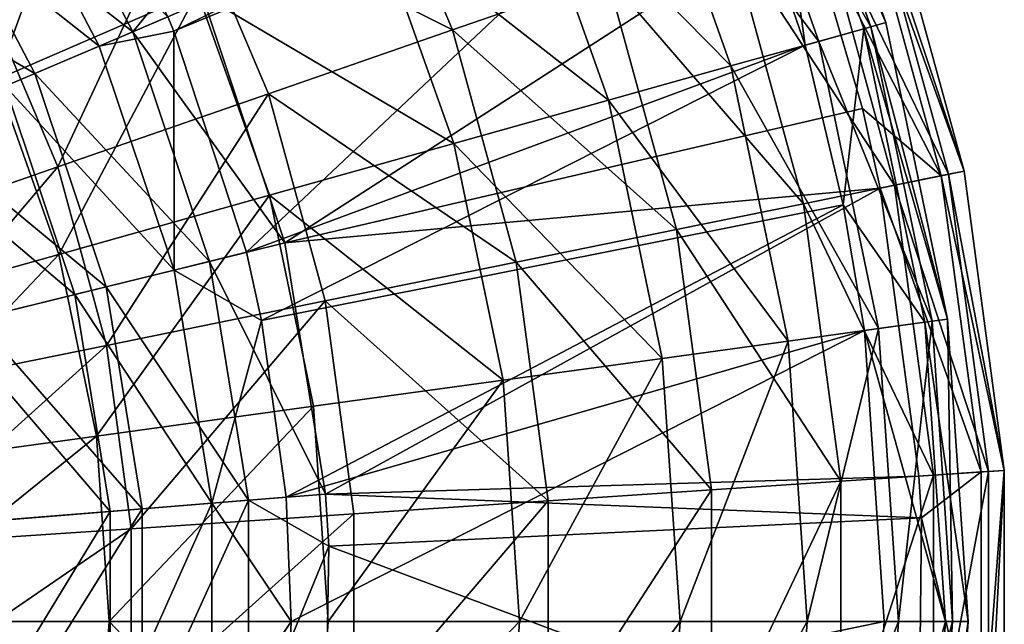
# Model space of a CAD drawing. Extents: x 1 to 221, y -110 to 110.
# Tile 83 of 85: x 173 to 221, y 0 to 29. Entities that reach past the tile are written whole.
import ezdxf

# ---------------------------------------------------------------- set-up
doc = ezdxf.new("R2010")
doc.units = 0
doc.header["$LTSCALE"] = 25.4
doc.layers.get('0').update_dxf_attribs({"color": 13, "linetype": 'CONTINUOUS'})

# ---------------------------------------------------------------- blocks, each defined once
blk = doc.blocks.new('CAMELEON-PEAR-S-8534_STL_1')
at = {"color": 254}
mesh = blk.add_polyface(dxfattribs=at)
corners = [(189.419, 39.576, 43.668), (201.518, 31.396, 55.787), (193.995, 28.784, 43.668), (196.527, 43.168, 55.787)]
mesh.append_faces([[corners[k] for k in face] for face in [(0, 1, 2), (1, 0, 3)]], dxfattribs={"vtx0": -1, "color": 254})
mesh = blk.add_polyface(dxfattribs=at)
corners = [(214.354, 28.93, 97.118), (207.044, 41.674, 83.124), (211.825, 28.221, 83.124), (209.453, 42.72, 97.118)]
mesh.append_faces([[corners[k] for k in face] for face in [(0, 1, 2), (1, 0, 3)]], dxfattribs={"vtx0": -1, "color": 254})
mesh = blk.add_polyface(dxfattribs=at)
corners = [(209.13, 42.58, 125.53), (215.088, 29.136, 111.336), (214.015, 28.835, 125.53), (210.152, 43.024, 111.336)]
mesh.append_faces([[corners[k] for k in face] for face in [(0, 1, 2), (1, 0, 3)]], dxfattribs={"vtx0": -1, "color": 254})
mesh = blk.add_polyface(dxfattribs=at)
corners = [(215.088, 29.136, 111.336), (209.453, 42.72, 97.118), (214.354, 28.93, 97.118), (210.152, 43.024, 111.336)]
mesh.append_faces([[corners[k] for k in face] for face in [(0, 1, 2), (1, 0, 3)]], dxfattribs={"vtx0": -1, "color": 254})
mesh = blk.add_polyface(dxfattribs=at)
corners = [(209.13, 42.58, 125.53), (211.154, 28.033, 139.455), (207.098, 39.763, 139.455)]
mesh.append_faces([[corners[k] for k in face] for face in [(0, 1, 2)]], dxfattribs={"color": 254})
mesh = blk.add_polyface(dxfattribs=at)
corners = [(209.13, 42.58, 125.53), (214.015, 28.835, 125.53), (211.154, 28.033, 139.455)]
mesh.append_faces([[corners[k] for k in face] for face in [(0, 1, 2)]], dxfattribs={"color": 254})
mesh = blk.add_polyface(dxfattribs=at)
corners = [(206.405, 41.396, 139.455), (180.432, 28.718, 241.273), (180.139, 29.414, 241.273)]
mesh.append_faces([[corners[k] for k in face] for face in [(0, 1, 2)]], dxfattribs={"color": 254})
mesh = blk.add_polyface(dxfattribs=at)
corners = [(206.405, 41.396, 139.455), (207.098, 39.763, 139.455), (180.432, 28.718, 241.273)]
mesh.append_faces([[corners[k] for k in face] for face in [(0, 1, 2)]], dxfattribs={"color": 254})
mesh = blk.add_polyface(dxfattribs=at)
corners = [(211.825, 28.221, 83.124), (202.967, 39.903, 69.597), (207.545, 27.022, 69.597), (207.044, 41.674, 83.124)]
mesh.append_faces([[corners[k] for k in face] for face in [(0, 1, 2), (1, 0, 3)]], dxfattribs={"vtx0": -1, "color": 254})
mesh = blk.add_polyface(dxfattribs=at)
corners = [(171.808, 26.369, 24.658), (176.753, 39.924, 34.106), (167.652, 34.39, 24.658), (181.578, 30.612, 34.106)]
mesh.append_faces([[corners[k] for k in face] for face in [(0, 1, 2), (1, 0, 3)]], dxfattribs={"vtx0": -1, "color": 254})
mesh = blk.add_polyface(dxfattribs=at)
corners = [(171.463, 38.171, 251.36), (180.139, 29.414, 241.273), (176.804, 27.994, 251.36), (174.527, 40.108, 241.273)]
mesh.append_faces([[corners[k] for k in face] for face in [(0, 1, 2), (1, 0, 3)]], dxfattribs={"vtx0": -1, "color": 254})
mesh = blk.add_polyface(dxfattribs=at)
corners = [(207.545, 27.022, 69.597), (197.294, 37.439, 56.773), (201.589, 25.354, 56.773), (202.967, 39.903, 69.597)]
mesh.append_faces([[corners[k] for k in face] for face in [(0, 1, 2), (1, 0, 3)]], dxfattribs={"vtx0": -1, "color": 254})
mesh = blk.add_polyface(dxfattribs=at)
corners = [(207.098, 39.763, 139.455), (183.964, 17.959, 241.273), (180.432, 28.718, 241.273)]
mesh.append_faces([[corners[k] for k in face] for face in [(0, 1, 2)]], dxfattribs={"color": 254})
mesh = blk.add_polyface(dxfattribs=at)
corners = [(180.951, 35.297, 32.701), (193.995, 28.784, 43.668), (185.032, 25.672, 32.701), (189.419, 39.576, 43.668)]
mesh.append_faces([[corners[k] for k in face] for face in [(0, 1, 2), (1, 0, 3)]], dxfattribs={"vtx0": -1, "color": 254})
mesh = blk.add_polyface(dxfattribs=at)
corners = [(207.098, 39.763, 139.455), (211.154, 28.033, 139.455), (183.964, 17.959, 241.273)]
mesh.append_faces([[corners[k] for k in face] for face in [(0, 1, 2)]], dxfattribs={"color": 254})
mesh = blk.add_polyface(dxfattribs=at)
corners = [(178.439, 28.69, 252.287), (168.58, 36.347, 262.131), (173.666, 26.656, 262.131), (172.965, 39.12, 252.287)]
mesh.append_faces([[corners[k] for k in face] for face in [(0, 1, 2), (1, 0, 3)]], dxfattribs={"vtx0": -1, "color": 254})
mesh = blk.add_polyface(dxfattribs=at)
corners = [(172.965, 39.12, 252.287), (178.439, 28.69, 252.287), (181.113, 31.973, 241.818)]
mesh.append_faces([[corners[k] for k in face] for face in [(0, 1, 2)]], dxfattribs={"color": 254})
mesh = blk.add_polyface(dxfattribs=at)
corners = [(167.259, 35.512, 260.855), (176.804, 27.994, 251.36), (172.229, 26.044, 260.855), (171.463, 38.171, 251.36)]
mesh.append_faces([[corners[k] for k in face] for face in [(0, 1, 2), (1, 0, 3)]], dxfattribs={"vtx0": -1, "color": 254})
mesh = blk.add_polyface(dxfattribs=at)
corners = [(201.589, 25.354, 56.773), (190.123, 34.324, 44.874), (194.06, 23.244, 44.874), (197.294, 37.439, 56.773)]
mesh.append_faces([[corners[k] for k in face] for face in [(0, 1, 2), (1, 0, 3)]], dxfattribs={"vtx0": -1, "color": 254})
mesh = blk.add_polyface(dxfattribs=at)
corners = [(173.666, 26.656, 262.131), (163.083, 32.871, 271.16), (167.682, 24.107, 271.16), (168.58, 36.347, 262.131)]
mesh.append_faces([[corners[k] for k in face] for face in [(0, 1, 2), (1, 0, 3)]], dxfattribs={"vtx0": -1, "color": 254})
mesh = blk.add_polyface(dxfattribs=at)
corners = [(218.889, 21.909, 111.36), (213.935, 35.708, 125.818), (217.777, 21.683, 125.818), (215.007, 36.08, 111.36)]
mesh.append_faces([[corners[k] for k in face] for face in [(0, 1, 2), (1, 0, 3)]], dxfattribs={"vtx0": -1, "color": 254})
mesh = blk.add_polyface(dxfattribs=at)
corners = [(214.273, 35.825, 96.879), (218.889, 21.909, 111.36), (218.127, 21.754, 96.879), (215.007, 36.08, 111.36)]
mesh.append_faces([[corners[k] for k in face] for face in [(0, 1, 2), (1, 0, 3)]], dxfattribs={"vtx0": -1, "color": 254})
mesh = blk.add_polyface(dxfattribs=at)
corners = [(213.935, 35.708, 125.818), (211.075, 34.715, 140), (217.777, 21.683, 125.818)]
mesh.append_faces([[corners[k] for k in face] for face in [(0, 1, 2)]], dxfattribs={"color": 254})
mesh = blk.add_polyface(dxfattribs=at)
corners = [(211.746, 34.948, 82.626), (218.127, 21.754, 96.879), (215.506, 21.221, 82.626), (214.273, 35.825, 96.879)]
mesh.append_faces([[corners[k] for k in face] for face in [(0, 1, 2), (1, 0, 3)]], dxfattribs={"vtx0": -1, "color": 254})
mesh = blk.add_polyface(dxfattribs=at)
corners = [(180.951, 35.297, 32.701), (174.784, 22.113, 23.077), (171.268, 30.404, 23.077), (185.032, 25.672, 32.701)]
mesh.append_faces([[corners[k] for k in face] for face in [(0, 1, 2), (1, 0, 3)]], dxfattribs={"vtx0": -1, "color": 254})
mesh = blk.add_polyface(dxfattribs=at)
corners = [(211.075, 34.715, 140), (181.909, 30.169, 241.818), (185.832, 18.419, 241.818)]
mesh.append_faces([[corners[k] for k in face] for face in [(0, 1, 2)]], dxfattribs={"color": 254})
mesh = blk.add_polyface(dxfattribs=at)
corners = [(211.075, 34.715, 140), (185.832, 18.419, 241.818), (213.948, 24.95, 140)]
mesh.append_faces([[corners[k] for k in face] for face in [(0, 1, 2)]], dxfattribs={"color": 254})
mesh = blk.add_polyface(dxfattribs=at)
corners = [(207.469, 33.463, 68.849), (215.506, 21.221, 82.626), (211.07, 20.32, 68.849), (211.746, 34.948, 82.626)]
mesh.append_faces([[corners[k] for k in face] for face in [(0, 1, 2), (1, 0, 3)]], dxfattribs={"vtx0": -1, "color": 254})
mesh = blk.add_polyface(dxfattribs=at)
corners = [(211.075, 34.715, 140), (213.948, 24.95, 140), (217.777, 21.683, 125.818)]
mesh.append_faces([[corners[k] for k in face] for face in [(0, 1, 2)]], dxfattribs={"color": 254})
mesh = blk.add_polyface(dxfattribs=at)
corners = [(194.06, 23.244, 44.874), (181.578, 30.612, 34.106), (185.09, 20.731, 34.106), (190.123, 34.324, 44.874)]
mesh.append_faces([[corners[k] for k in face] for face in [(0, 1, 2), (1, 0, 3)]], dxfattribs={"vtx0": -1, "color": 254})
mesh = blk.add_polyface(dxfattribs=at)
corners = [(201.518, 31.396, 55.787), (211.07, 20.32, 68.849), (204.896, 19.065, 55.787), (207.469, 33.463, 68.849)]
mesh.append_faces([[corners[k] for k in face] for face in [(0, 1, 2), (1, 0, 3)]], dxfattribs={"vtx0": -1, "color": 254})
mesh = blk.add_polyface(dxfattribs=at)
corners = [(181.113, 31.973, 241.818), (178.439, 28.69, 252.287), (181.909, 30.169, 241.818)]
mesh.append_faces([[corners[k] for k in face] for face in [(0, 1, 2)]], dxfattribs={"color": 254})
mesh = blk.add_polyface(dxfattribs=at)
corners = [(193.995, 28.784, 43.668), (204.896, 19.065, 55.787), (197.092, 17.479, 43.668), (201.518, 31.396, 55.787)]
mesh.append_faces([[corners[k] for k in face] for face in [(0, 1, 2), (1, 0, 3)]], dxfattribs={"vtx0": -1, "color": 254})
mesh = blk.add_polyface(dxfattribs=at)
corners = [(171.268, 30.404, 23.077), (163.428, 18.17, 14.965), (160.54, 24.982, 14.965), (174.784, 22.113, 23.077)]
mesh.append_faces([[corners[k] for k in face] for face in [(0, 1, 2), (1, 0, 3)]], dxfattribs={"vtx0": -1, "color": 254})
mesh = blk.add_polyface(dxfattribs=at)
corners = [(174.833, 17.857, 24.658), (181.578, 30.612, 34.106), (171.808, 26.369, 24.658), (185.09, 20.731, 34.106)]
mesh.append_faces([[corners[k] for k in face] for face in [(0, 1, 2), (1, 0, 3)]], dxfattribs={"vtx0": -1, "color": 254})
mesh = blk.add_polyface(dxfattribs=at)
corners = [(185.832, 18.419, 241.818), (178.439, 28.69, 252.287), (182.169, 17.517, 252.287), (181.909, 30.169, 241.818)]
mesh.append_faces([[corners[k] for k in face] for face in [(0, 1, 2), (1, 0, 3)]], dxfattribs={"vtx0": -1, "color": 254})
mesh = blk.add_polyface(dxfattribs=at)
corners = [(180.139, 29.414, 241.273), (180.432, 28.718, 241.273), (176.804, 27.994, 251.36)]
mesh.append_faces([[corners[k] for k in face] for face in [(0, 1, 2)]], dxfattribs={"color": 254})
mesh = blk.add_polyface(dxfattribs=at)
corners = [(185.032, 25.672, 32.701), (197.092, 17.479, 43.668), (187.794, 15.589, 32.701), (193.995, 28.784, 43.668)]
mesh.append_faces([[corners[k] for k in face] for face in [(0, 1, 2), (1, 0, 3)]], dxfattribs={"vtx0": -1, "color": 254})
mesh = blk.add_polyface(dxfattribs=at)
corners = [(214.015, 28.835, 125.53), (213.01, 20.271, 139.455), (211.154, 28.033, 139.455)]
mesh.append_faces([[corners[k] for k in face] for face in [(0, 1, 2)]], dxfattribs={"color": 254})
mesh = blk.add_polyface(dxfattribs=at)
corners = [(217.331, 14.601, 97.118), (211.825, 28.221, 83.124), (214.729, 14.243, 83.124), (214.354, 28.93, 97.118)]
mesh.append_faces([[corners[k] for k in face] for face in [(0, 1, 2), (1, 0, 3)]], dxfattribs={"vtx0": -1, "color": 254})
mesh = blk.add_polyface(dxfattribs=at)
corners = [(214.015, 28.835, 125.53), (216.983, 14.553, 125.53), (213.01, 20.271, 139.455)]
mesh.append_faces([[corners[k] for k in face] for face in [(0, 1, 2)]], dxfattribs={"color": 254})
mesh = blk.add_polyface(dxfattribs=at)
corners = [(214.015, 28.835, 125.53), (218.087, 14.705, 111.336), (216.983, 14.553, 125.53), (215.088, 29.136, 111.336)]
mesh.append_faces([[corners[k] for k in face] for face in [(0, 1, 2), (1, 0, 3)]], dxfattribs={"vtx0": -1, "color": 254})
mesh = blk.add_polyface(dxfattribs=at)
corners = [(218.087, 14.705, 111.336), (214.354, 28.93, 97.118), (217.331, 14.601, 97.118), (215.088, 29.136, 111.336)]
mesh.append_faces([[corners[k] for k in face] for face in [(0, 1, 2), (1, 0, 3)]], dxfattribs={"vtx0": -1, "color": 254})
mesh = blk.add_polyface(dxfattribs=at)
corners = [(182.169, 17.517, 252.287), (173.666, 26.656, 262.131), (177.132, 16.275, 262.131), (178.439, 28.69, 252.287)]
mesh.append_faces([[corners[k] for k in face] for face in [(0, 1, 2), (1, 0, 3)]], dxfattribs={"vtx0": -1, "color": 254})
mesh = blk.add_polyface(dxfattribs=at)
corners = [(180.432, 28.718, 241.273), (180.444, 17.091, 251.36), (176.804, 27.994, 251.36)]
mesh.append_faces([[corners[k] for k in face] for face in [(0, 1, 2)]], dxfattribs={"color": 254})
mesh = blk.add_polyface(dxfattribs=at)
corners = [(180.432, 28.718, 241.273), (183.964, 17.959, 241.273), (180.444, 17.091, 251.36)]
mesh.append_faces([[corners[k] for k in face] for face in [(0, 1, 2)]], dxfattribs={"color": 254})
mesh = blk.add_polyface(dxfattribs=at)
corners = [(172.229, 26.044, 260.855), (180.444, 17.091, 251.36), (175.615, 15.901, 260.855), (176.804, 27.994, 251.36)]
mesh.append_faces([[corners[k] for k in face] for face in [(0, 1, 2), (1, 0, 3)]], dxfattribs={"vtx0": -1, "color": 254})
mesh = blk.add_polyface(dxfattribs=at)
corners = [(211.154, 28.033, 139.455), (184.702, 14.64, 241.273), (183.964, 17.959, 241.273)]
mesh.append_faces([[corners[k] for k in face] for face in [(0, 1, 2)]], dxfattribs={"color": 254})
mesh = blk.add_polyface(dxfattribs=at)
corners = [(211.154, 28.033, 139.455), (213.01, 20.271, 139.455), (184.702, 14.64, 241.273)]
mesh.append_faces([[corners[k] for k in face] for face in [(0, 1, 2)]], dxfattribs={"color": 254})
mesh = blk.add_polyface(dxfattribs=at)
corners = [(214.729, 14.243, 83.124), (207.545, 27.022, 69.597), (210.326, 13.638, 69.597), (211.825, 28.221, 83.124)]
mesh.append_faces([[corners[k] for k in face] for face in [(0, 1, 2), (1, 0, 3)]], dxfattribs={"vtx0": -1, "color": 254})
mesh = blk.add_polyface(dxfattribs=at)
corners = [(210.326, 13.638, 69.597), (201.589, 25.354, 56.773), (204.199, 12.796, 56.773), (207.545, 27.022, 69.597)]
mesh.append_faces([[corners[k] for k in face] for face in [(0, 1, 2), (1, 0, 3)]], dxfattribs={"vtx0": -1, "color": 254})
mesh = blk.add_polyface(dxfattribs=at)
corners = [(163.469, 14.673, 16.693), (171.808, 26.369, 24.658), (160.984, 21.667, 16.693), (174.833, 17.857, 24.658)]
mesh.append_faces([[corners[k] for k in face] for face in [(0, 1, 2), (1, 0, 3)]], dxfattribs={"vtx0": -1, "color": 254})
mesh = blk.add_polyface(dxfattribs=at)
corners = [(177.132, 16.275, 262.131), (167.682, 24.107, 271.16), (170.817, 14.719, 271.16), (173.666, 26.656, 262.131)]
mesh.append_faces([[corners[k] for k in face] for face in [(0, 1, 2), (1, 0, 3)]], dxfattribs={"vtx0": -1, "color": 254})
mesh = blk.add_polyface(dxfattribs=at)
corners = [(166.499, 23.603, 269.579), (175.615, 15.901, 260.855), (169.567, 14.411, 269.579), (172.229, 26.044, 260.855)]
mesh.append_faces([[corners[k] for k in face] for face in [(0, 1, 2), (1, 0, 3)]], dxfattribs={"vtx0": -1, "color": 254})
mesh = blk.add_polyface(dxfattribs=at)
corners = [(185.032, 25.672, 32.701), (177.163, 13.428, 23.077), (174.784, 22.113, 23.077), (187.794, 15.589, 32.701)]
mesh.append_faces([[corners[k] for k in face] for face in [(0, 1, 2), (1, 0, 3)]], dxfattribs={"vtx0": -1, "color": 254})
mesh = blk.add_polyface(dxfattribs=at)
corners = [(213.948, 24.95, 140), (185.832, 18.419, 241.818), (214.81, 21.08, 140)]
mesh.append_faces([[corners[k] for k in face] for face in [(0, 1, 2)]], dxfattribs={"color": 254})
mesh = blk.add_polyface(dxfattribs=at)
corners = [(204.199, 12.796, 56.773), (194.06, 23.244, 44.874), (196.453, 11.731, 44.874), (201.589, 25.354, 56.773)]
mesh.append_faces([[corners[k] for k in face] for face in [(0, 1, 2), (1, 0, 3)]], dxfattribs={"vtx0": -1, "color": 254})
mesh = blk.add_polyface(dxfattribs=at)
corners = [(213.948, 24.95, 140), (214.81, 21.08, 140), (217.777, 21.683, 125.818)]
mesh.append_faces([[corners[k] for k in face] for face in [(0, 1, 2)]], dxfattribs={"color": 254})
mesh = blk.add_polyface(dxfattribs=at)
corners = [(196.453, 11.731, 44.874), (185.09, 20.731, 34.106), (187.224, 10.463, 34.106), (194.06, 23.244, 44.874)]
mesh.append_faces([[corners[k] for k in face] for face in [(0, 1, 2), (1, 0, 3)]], dxfattribs={"vtx0": -1, "color": 254})
mesh = blk.add_polyface(dxfattribs=at)
corners = [(174.784, 22.113, 23.077), (165.383, 11.033, 14.965), (163.428, 18.17, 14.965), (177.163, 13.428, 23.077)]
mesh.append_faces([[corners[k] for k in face] for face in [(0, 1, 2), (1, 0, 3)]], dxfattribs={"vtx0": -1, "color": 254})
mesh = blk.add_polyface(dxfattribs=at)
corners = [(219.715, 7.271, 125.818), (214.81, 21.08, 140), (216.695, 7.069, 140), (217.777, 21.683, 125.818)]
mesh.append_faces([[corners[k] for k in face] for face in [(0, 1, 2), (1, 0, 3)]], dxfattribs={"vtx0": -1, "color": 254})
mesh = blk.add_polyface(dxfattribs=at)
corners = [(215.506, 21.221, 82.626), (220.072, 7.295, 96.879), (217.403, 7.116, 82.626), (218.127, 21.754, 96.879)]
mesh.append_faces([[corners[k] for k in face] for face in [(0, 1, 2), (1, 0, 3)]], dxfattribs={"vtx0": -1, "color": 254})
mesh = blk.add_polyface(dxfattribs=at)
corners = [(220.847, 7.347, 111.36), (217.777, 21.683, 125.818), (219.715, 7.271, 125.818), (218.889, 21.909, 111.36)]
mesh.append_faces([[corners[k] for k in face] for face in [(0, 1, 2), (1, 0, 3)]], dxfattribs={"vtx0": -1, "color": 254})
mesh = blk.add_polyface(dxfattribs=at)
corners = [(218.127, 21.754, 96.879), (220.847, 7.347, 111.36), (220.072, 7.295, 96.879), (218.889, 21.909, 111.36)]
mesh.append_faces([[corners[k] for k in face] for face in [(0, 1, 2), (1, 0, 3)]], dxfattribs={"vtx0": -1, "color": 254})
mesh = blk.add_polyface(dxfattribs=at)
corners = [(211.07, 20.32, 68.849), (217.403, 7.116, 82.626), (212.886, 6.814, 68.849), (215.506, 21.221, 82.626)]
mesh.append_faces([[corners[k] for k in face] for face in [(0, 1, 2), (1, 0, 3)]], dxfattribs={"vtx0": -1, "color": 254})
mesh = blk.add_polyface(dxfattribs=at)
corners = [(176.671, 9.012, 24.658), (185.09, 20.731, 34.106), (174.833, 17.857, 24.658), (187.224, 10.463, 34.106)]
mesh.append_faces([[corners[k] for k in face] for face in [(0, 1, 2), (1, 0, 3)]], dxfattribs={"vtx0": -1, "color": 254})
mesh = blk.add_polyface(dxfattribs=at)
corners = [(214.81, 21.08, 140), (185.832, 18.419, 241.818), (187.819, 6.193, 241.818)]
mesh.append_faces([[corners[k] for k in face] for face in [(0, 1, 2)]], dxfattribs={"color": 254})
mesh = blk.add_polyface(dxfattribs=at)
corners = [(214.81, 21.08, 140), (187.819, 6.193, 241.818), (216.695, 7.069, 140)]
mesh.append_faces([[corners[k] for k in face] for face in [(0, 1, 2)]], dxfattribs={"color": 254})
mesh = blk.add_polyface(dxfattribs=at)
corners = [(213.01, 20.271, 139.455), (185.901, 6.038, 241.273), (184.702, 14.64, 241.273)]
mesh.append_faces([[corners[k] for k in face] for face in [(0, 1, 2)]], dxfattribs={"color": 254})
mesh = blk.add_polyface(dxfattribs=at)
corners = [(213.01, 20.271, 139.455), (214.039, 14.149, 139.455), (185.901, 6.038, 241.273)]
mesh.append_faces([[corners[k] for k in face] for face in [(0, 1, 2)]], dxfattribs={"color": 254})
mesh = blk.add_polyface(dxfattribs=at)
corners = [(204.896, 19.065, 55.787), (212.886, 6.814, 68.849), (206.6, 6.393, 55.787), (211.07, 20.32, 68.849)]
mesh.append_faces([[corners[k] for k in face] for face in [(0, 1, 2), (1, 0, 3)]], dxfattribs={"vtx0": -1, "color": 254})
mesh = blk.add_polyface(dxfattribs=at)
corners = [(213.01, 20.271, 139.455), (216.983, 14.553, 125.53), (214.039, 14.149, 139.455)]
mesh.append_faces([[corners[k] for k in face] for face in [(0, 1, 2)]], dxfattribs={"color": 254})
mesh = blk.add_polyface(dxfattribs=at)
corners = [(197.092, 17.479, 43.668), (206.6, 6.393, 55.787), (198.655, 5.861, 43.668), (204.896, 19.065, 55.787)]
mesh.append_faces([[corners[k] for k in face] for face in [(0, 1, 2), (1, 0, 3)]], dxfattribs={"vtx0": -1, "color": 254})
mesh = blk.add_polyface(dxfattribs=at)
corners = [(187.819, 6.193, 241.818), (182.169, 17.517, 252.287), (184.059, 5.89, 252.287), (185.832, 18.419, 241.818)]
mesh.append_faces([[corners[k] for k in face] for face in [(0, 1, 2), (1, 0, 3)]], dxfattribs={"vtx0": -1, "color": 254})
mesh = blk.add_polyface(dxfattribs=at)
corners = [(164.98, 7.405, 16.693), (174.833, 17.857, 24.658), (163.469, 14.673, 16.693), (176.671, 9.012, 24.658)]
mesh.append_faces([[corners[k] for k in face] for face in [(0, 1, 2), (1, 0, 3)]], dxfattribs={"vtx0": -1, "color": 254})
mesh = blk.add_polyface(dxfattribs=at)
corners = [(183.964, 17.959, 241.273), (184.702, 14.64, 241.273), (180.444, 17.091, 251.36)]
mesh.append_faces([[corners[k] for k in face] for face in [(0, 1, 2)]], dxfattribs={"color": 254})
mesh = blk.add_polyface(dxfattribs=at)
corners = [(184.059, 5.89, 252.287), (177.132, 16.275, 262.131), (178.887, 5.472, 262.131), (182.169, 17.517, 252.287)]
mesh.append_faces([[corners[k] for k in face] for face in [(0, 1, 2), (1, 0, 3)]], dxfattribs={"vtx0": -1, "color": 254})
mesh = blk.add_polyface(dxfattribs=at)
corners = [(187.794, 15.589, 32.701), (198.655, 5.861, 43.668), (189.187, 5.227, 32.701), (197.092, 17.479, 43.668)]
mesh.append_faces([[corners[k] for k in face] for face in [(0, 1, 2), (1, 0, 3)]], dxfattribs={"vtx0": -1, "color": 254})
mesh = blk.add_polyface(dxfattribs=at)
corners = [(175.615, 15.901, 260.855), (182.288, 5.747, 251.36), (177.33, 5.347, 260.855), (180.444, 17.091, 251.36)]
mesh.append_faces([[corners[k] for k in face] for face in [(0, 1, 2), (1, 0, 3)]], dxfattribs={"vtx0": -1, "color": 254})
mesh = blk.add_polyface(dxfattribs=at)
corners = [(180.444, 17.091, 251.36), (184.702, 14.64, 241.273), (182.288, 5.747, 251.36)]
mesh.append_faces([[corners[k] for k in face] for face in [(0, 1, 2)]], dxfattribs={"color": 254})
mesh = blk.add_polyface(dxfattribs=at)
corners = [(169.567, 14.411, 269.579), (177.33, 5.347, 260.855), (171.122, 4.845, 269.579), (175.615, 15.901, 260.855)]
mesh.append_faces([[corners[k] for k in face] for face in [(0, 1, 2), (1, 0, 3)]], dxfattribs={"vtx0": -1, "color": 254})
mesh = blk.add_polyface(dxfattribs=at)
corners = [(178.887, 5.472, 262.131), (170.817, 14.719, 271.16), (172.405, 4.949, 271.16), (177.132, 16.275, 262.131)]
mesh.append_faces([[corners[k] for k in face] for face in [(0, 1, 2), (1, 0, 3)]], dxfattribs={"vtx0": -1, "color": 254})
mesh = blk.add_polyface(dxfattribs=at)
corners = [(187.794, 15.589, 32.701), (178.363, 4.503, 23.077), (177.163, 13.428, 23.077), (189.187, 5.227, 32.701)]
mesh.append_faces([[corners[k] for k in face] for face in [(0, 1, 2), (1, 0, 3)]], dxfattribs={"vtx0": -1, "color": 254})
mesh = blk.add_polyface(dxfattribs=at)
corners = [(184.702, 14.64, 241.273), (185.901, 6.038, 241.273), (182.288, 5.747, 251.36)]
mesh.append_faces([[corners[k] for k in face] for face in [(0, 1, 2)]], dxfattribs={"color": 254})
mesh = blk.add_polyface(dxfattribs=at)
corners = [(214.039, 14.149, 139.455), (217.979, 0, 125.53), (215.007, 0, 139.455), (216.983, 14.553, 125.53)]
mesh.append_faces([[corners[k] for k in face] for face in [(0, 1, 2), (1, 0, 3)]], dxfattribs={"vtx0": -1, "color": 254})
mesh = blk.add_polyface(dxfattribs=at)
corners = [(217.331, 14.601, 97.118), (215.704, 0, 83.124), (218.33, 0, 97.118), (214.729, 14.243, 83.124)]
mesh.append_faces([[corners[k] for k in face] for face in [(0, 1, 2), (1, 0, 3)]], dxfattribs={"vtx0": -1, "color": 254})
mesh = blk.add_polyface(dxfattribs=at)
corners = [(216.983, 14.553, 125.53), (219.093, 0, 111.336), (217.979, 0, 125.53), (218.087, 14.705, 111.336)]
mesh.append_faces([[corners[k] for k in face] for face in [(0, 1, 2), (1, 0, 3)]], dxfattribs={"vtx0": -1, "color": 254})
mesh = blk.add_polyface(dxfattribs=at)
corners = [(218.087, 14.705, 111.336), (218.33, 0, 97.118), (219.093, 0, 111.336), (217.331, 14.601, 97.118)]
mesh.append_faces([[corners[k] for k in face] for face in [(0, 1, 2), (1, 0, 3)]], dxfattribs={"vtx0": -1, "color": 254})
mesh = blk.add_polyface(dxfattribs=at)
corners = [(214.039, 14.149, 139.455), (186.144, 0, 241.273), (185.901, 6.038, 241.273)]
mesh.append_faces([[corners[k] for k in face] for face in [(0, 1, 2)]], dxfattribs={"color": 254})
mesh = blk.add_polyface(dxfattribs=at)
corners = [(214.039, 14.149, 139.455), (215.007, 0, 139.455), (186.144, 0, 241.273)]
mesh.append_faces([[corners[k] for k in face] for face in [(0, 1, 2)]], dxfattribs={"color": 254})
mesh = blk.add_polyface(dxfattribs=at)
corners = [(214.729, 14.243, 83.124), (211.259, 0, 69.597), (215.704, 0, 83.124), (210.326, 13.638, 69.597)]
mesh.append_faces([[corners[k] for k in face] for face in [(0, 1, 2), (1, 0, 3)]], dxfattribs={"vtx0": -1, "color": 254})
mesh = blk.add_polyface(dxfattribs=at)
corners = [(177.163, 13.428, 23.077), (166.37, 3.7, 14.965), (165.383, 11.033, 14.965), (178.363, 4.503, 23.077)]
mesh.append_faces([[corners[k] for k in face] for face in [(0, 1, 2), (1, 0, 3)]], dxfattribs={"vtx0": -1, "color": 254})
mesh = blk.add_polyface(dxfattribs=at)
corners = [(210.326, 13.638, 69.597), (205.074, 0, 56.773), (211.259, 0, 69.597), (204.199, 12.796, 56.773)]
mesh.append_faces([[corners[k] for k in face] for face in [(0, 1, 2), (1, 0, 3)]], dxfattribs={"vtx0": -1, "color": 254})
mesh = blk.add_polyface(dxfattribs=at)
corners = [(204.199, 12.796, 56.773), (197.255, 0, 44.874), (205.074, 0, 56.773), (196.453, 11.731, 44.874)]
mesh.append_faces([[corners[k] for k in face] for face in [(0, 1, 2), (1, 0, 3)]], dxfattribs={"vtx0": -1, "color": 254})
mesh = blk.add_polyface(dxfattribs=at)
corners = [(196.453, 11.731, 44.874), (187.939, 0, 34.106), (197.255, 0, 44.874), (187.224, 10.463, 34.106)]
mesh.append_faces([[corners[k] for k in face] for face in [(0, 1, 2), (1, 0, 3)]], dxfattribs={"vtx0": -1, "color": 254})
mesh = blk.add_polyface(dxfattribs=at)
corners = [(177.288, 0, 24.658), (187.224, 10.463, 34.106), (176.671, 9.012, 24.658), (187.939, 0, 34.106)]
mesh.append_faces([[corners[k] for k in face] for face in [(0, 1, 2), (1, 0, 3)]], dxfattribs={"vtx0": -1, "color": 254})
mesh = blk.add_polyface(dxfattribs=at)
corners = [(165.486, 0, 16.693), (176.671, 9.012, 24.658), (164.98, 7.405, 16.693), (177.288, 0, 24.658)]
mesh.append_faces([[corners[k] for k in face] for face in [(0, 1, 2), (1, 0, 3)]], dxfattribs={"vtx0": -1, "color": 254})
mesh = blk.add_polyface(dxfattribs=at)
corners = [(219.715, 7.271, 125.818), (216.695, 7.069, 140), (216.811, 5.036, 140)]
mesh.append_faces([[corners[k] for k in face] for face in [(0, 1, 2)]], dxfattribs={"color": 254})
mesh = blk.add_polyface(dxfattribs=at)
corners = [(219.715, 7.271, 125.818), (216.811, 5.036, 140), (219.715, -7.271, 125.818)]
mesh.append_faces([[corners[k] for k in face] for face in [(0, 1, 2)]], dxfattribs={"color": 254})
mesh = blk.add_polyface(dxfattribs=at)
corners = [(217.403, -7.116, 82.626), (220.072, 7.295, 96.879), (220.072, -7.295, 96.879), (217.403, 7.116, 82.626)]
mesh.append_faces([[corners[k] for k in face] for face in [(0, 1, 2), (1, 0, 3)]], dxfattribs={"vtx0": -1, "color": 254})
mesh = blk.add_polyface(dxfattribs=at)
corners = [(220.847, 7.347, 111.36), (219.715, -7.271, 125.818), (220.847, -7.347, 111.36), (219.715, 7.271, 125.818)]
mesh.append_faces([[corners[k] for k in face] for face in [(0, 1, 2), (1, 0, 3)]], dxfattribs={"vtx0": -1, "color": 254})
mesh = blk.add_polyface(dxfattribs=at)
corners = [(220.072, -7.295, 96.879), (220.847, 7.347, 111.36), (220.847, -7.347, 111.36), (220.072, 7.295, 96.879)]
mesh.append_faces([[corners[k] for k in face] for face in [(0, 1, 2), (1, 0, 3)]], dxfattribs={"vtx0": -1, "color": 254})
mesh = blk.add_polyface(dxfattribs=at)
corners = [(216.695, 7.069, 140), (187.819, 6.193, 241.818), (216.811, 5.036, 140)]
mesh.append_faces([[corners[k] for k in face] for face in [(0, 1, 2)]], dxfattribs={"color": 254})
mesh = blk.add_polyface(dxfattribs=at)
corners = [(206.6, -6.393, 55.787), (212.886, 6.814, 68.849), (212.886, -6.814, 68.849), (206.6, 6.393, 55.787)]
mesh.append_faces([[corners[k] for k in face] for face in [(0, 1, 2), (1, 0, 3)]], dxfattribs={"vtx0": -1, "color": 254})
mesh = blk.add_polyface(dxfattribs=at)
corners = [(212.886, -6.814, 68.849), (217.403, 7.116, 82.626), (217.403, -7.116, 82.626), (212.886, 6.814, 68.849)]
mesh.append_faces([[corners[k] for k in face] for face in [(0, 1, 2), (1, 0, 3)]], dxfattribs={"vtx0": -1, "color": 254})
mesh = blk.add_polyface(dxfattribs=at)
corners = [(198.655, -5.861, 43.668), (206.6, 6.393, 55.787), (206.6, -6.393, 55.787), (198.655, 5.861, 43.668)]
mesh.append_faces([[corners[k] for k in face] for face in [(0, 1, 2), (1, 0, 3)]], dxfattribs={"vtx0": -1, "color": 254})
mesh = blk.add_polyface(dxfattribs=at)
corners = [(184.059, 5.89, 252.287), (178.887, -5.472, 262.131), (184.059, -5.89, 252.287), (178.887, 5.472, 262.131)]
mesh.append_faces([[corners[k] for k in face] for face in [(0, 1, 2), (1, 0, 3)]], dxfattribs={"vtx0": -1, "color": 254})
mesh = blk.add_polyface(dxfattribs=at)
corners = [(185.901, 6.038, 241.273), (186.144, 0, 241.273), (182.288, 5.747, 251.36)]
mesh.append_faces([[corners[k] for k in face] for face in [(0, 1, 2)]], dxfattribs={"color": 254})
mesh = blk.add_polyface(dxfattribs=at)
corners = [(187.819, 6.193, 241.818), (184.059, 5.89, 252.287), (187.981, 3.662, 241.818)]
mesh.append_faces([[corners[k] for k in face] for face in [(0, 1, 2)]], dxfattribs={"color": 254})
mesh = blk.add_polyface(dxfattribs=at)
corners = [(184.059, 5.89, 252.287), (184.059, -5.89, 252.287), (187.981, 3.662, 241.818)]
mesh.append_faces([[corners[k] for k in face] for face in [(0, 1, 2)]], dxfattribs={"color": 254})
mesh = blk.add_polyface(dxfattribs=at)
corners = [(187.819, 6.193, 241.818), (187.981, 3.662, 241.818), (216.811, 5.036, 140)]
mesh.append_faces([[corners[k] for k in face] for face in [(0, 1, 2)]], dxfattribs={"color": 254})
mesh = blk.add_polyface(dxfattribs=at)
corners = [(189.187, -5.227, 32.701), (198.655, 5.861, 43.668), (198.655, -5.861, 43.668), (189.187, 5.227, 32.701)]
mesh.append_faces([[corners[k] for k in face] for face in [(0, 1, 2), (1, 0, 3)]], dxfattribs={"vtx0": -1, "color": 254})
mesh = blk.add_polyface(dxfattribs=at)
corners = [(171.122, -4.845, 269.579), (177.33, 5.347, 260.855), (177.33, -5.347, 260.855), (171.122, 4.845, 269.579)]
mesh.append_faces([[corners[k] for k in face] for face in [(0, 1, 2), (1, 0, 3)]], dxfattribs={"vtx0": -1, "color": 254})
mesh = blk.add_polyface(dxfattribs=at)
corners = [(178.887, 5.472, 262.131), (172.405, -4.949, 271.16), (178.887, -5.472, 262.131), (172.405, 4.949, 271.16)]
mesh.append_faces([[corners[k] for k in face] for face in [(0, 1, 2), (1, 0, 3)]], dxfattribs={"vtx0": -1, "color": 254})
mesh = blk.add_polyface(dxfattribs=at)
corners = [(177.33, -5.347, 260.855), (182.288, 5.747, 251.36), (182.288, -5.747, 251.36), (177.33, 5.347, 260.855)]
mesh.append_faces([[corners[k] for k in face] for face in [(0, 1, 2), (1, 0, 3)]], dxfattribs={"vtx0": -1, "color": 254})
mesh = blk.add_polyface(dxfattribs=at)
corners = [(182.288, 5.747, 251.36), (186.144, 0, 241.273), (182.288, -5.747, 251.36)]
mesh.append_faces([[corners[k] for k in face] for face in [(0, 1, 2)]], dxfattribs={"color": 254})
mesh = blk.add_polyface(dxfattribs=at)
corners = [(189.187, 5.227, 32.701), (178.363, -4.503, 23.077), (178.363, 4.503, 23.077), (189.187, -5.227, 32.701)]
mesh.append_faces([[corners[k] for k in face] for face in [(0, 1, 2), (1, 0, 3)]], dxfattribs={"vtx0": -1, "color": 254})
mesh = blk.add_polyface(dxfattribs=at)
corners = [(216.811, 5.036, 140), (187.981, 3.662, 241.818), (216.695, -7.069, 140)]
mesh.append_faces([[corners[k] for k in face] for face in [(0, 1, 2)]], dxfattribs={"color": 254})
mesh = blk.add_polyface(dxfattribs=at)
corners = [(216.811, 5.036, 140), (216.695, -7.069, 140), (219.715, -7.271, 125.818)]
mesh.append_faces([[corners[k] for k in face] for face in [(0, 1, 2)]], dxfattribs={"color": 254})
mesh = blk.add_polyface(dxfattribs=at)
corners = [(178.363, 4.503, 23.077), (166.37, -3.7, 14.965), (166.37, 3.7, 14.965), (178.363, -4.503, 23.077)]
mesh.append_faces([[corners[k] for k in face] for face in [(0, 1, 2), (1, 0, 3)]], dxfattribs={"vtx0": -1, "color": 254})
mesh = blk.add_polyface(dxfattribs=at)
corners = [(187.981, 3.662, 241.818), (184.059, -5.89, 252.287), (187.819, -6.193, 241.818)]
mesh.append_faces([[corners[k] for k in face] for face in [(0, 1, 2)]], dxfattribs={"color": 254})
mesh = blk.add_polyface(dxfattribs=at)
corners = [(187.981, 3.662, 241.818), (187.819, -6.193, 241.818), (216.695, -7.069, 140)]
mesh.append_faces([[corners[k] for k in face] for face in [(0, 1, 2)]], dxfattribs={"color": 254})
mesh = blk.add_polyface(dxfattribs=at)
corners = [(176.671, -9.012, 24.658), (165.486, 0, 16.693), (164.98, -7.405, 16.693), (177.288, 0, 24.658)]
mesh.append_faces([[corners[k] for k in face] for face in [(0, 1, 2), (1, 0, 3)]], dxfattribs={"vtx0": -1, "color": 254})
mesh = blk.add_polyface(dxfattribs=at)
corners = [(187.224, -10.463, 34.106), (177.288, 0, 24.658), (176.671, -9.012, 24.658), (187.939, 0, 34.106)]
mesh.append_faces([[corners[k] for k in face] for face in [(0, 1, 2), (1, 0, 3)]], dxfattribs={"vtx0": -1, "color": 254})
mesh = blk.add_polyface(dxfattribs=at)
corners = [(215.007, 0, 139.455), (185.901, -6.038, 241.273), (186.144, 0, 241.273)]
mesh.append_faces([[corners[k] for k in face] for face in [(0, 1, 2)]], dxfattribs={"color": 254})
mesh = blk.add_polyface(dxfattribs=at)
corners = [(215.007, 0, 139.455), (214.039, -14.149, 139.455), (185.901, -6.038, 241.273)]
mesh.append_faces([[corners[k] for k in face] for face in [(0, 1, 2)]], dxfattribs={"color": 254})
mesh = blk.add_polyface(dxfattribs=at)
corners = [(197.255, 0, 44.874), (187.224, -10.463, 34.106), (196.453, -11.731, 44.874), (187.939, 0, 34.106)]
mesh.append_faces([[corners[k] for k in face] for face in [(0, 1, 2), (1, 0, 3)]], dxfattribs={"vtx0": -1, "color": 254})
mesh = blk.add_polyface(dxfattribs=at)
corners = [(205.074, 0, 56.773), (196.453, -11.731, 44.874), (204.199, -12.796, 56.773), (197.255, 0, 44.874)]
mesh.append_faces([[corners[k] for k in face] for face in [(0, 1, 2), (1, 0, 3)]], dxfattribs={"vtx0": -1, "color": 254})
mesh = blk.add_polyface(dxfattribs=at)
corners = [(211.259, 0, 69.597), (204.199, -12.796, 56.773), (210.326, -13.638, 69.597), (205.074, 0, 56.773)]
mesh.append_faces([[corners[k] for k in face] for face in [(0, 1, 2), (1, 0, 3)]], dxfattribs={"vtx0": -1, "color": 254})
mesh = blk.add_polyface(dxfattribs=at)
corners = [(215.704, 0, 83.124), (210.326, -13.638, 69.597), (214.729, -14.243, 83.124), (211.259, 0, 69.597)]
mesh.append_faces([[corners[k] for k in face] for face in [(0, 1, 2), (1, 0, 3)]], dxfattribs={"vtx0": -1, "color": 254})
mesh = blk.add_polyface(dxfattribs=at)
corners = [(214.039, -14.149, 139.455), (217.979, 0, 125.53), (216.983, -14.553, 125.53), (215.007, 0, 139.455)]
mesh.append_faces([[corners[k] for k in face] for face in [(0, 1, 2), (1, 0, 3)]], dxfattribs={"vtx0": -1, "color": 254})
mesh = blk.add_polyface(dxfattribs=at)
corners = [(218.33, 0, 97.118), (214.729, -14.243, 83.124), (217.331, -14.601, 97.118), (215.704, 0, 83.124)]
mesh.append_faces([[corners[k] for k in face] for face in [(0, 1, 2), (1, 0, 3)]], dxfattribs={"vtx0": -1, "color": 254})
mesh = blk.add_polyface(dxfattribs=at)
corners = [(216.983, -14.553, 125.53), (219.093, 0, 111.336), (218.087, -14.705, 111.336), (217.979, 0, 125.53)]
mesh.append_faces([[corners[k] for k in face] for face in [(0, 1, 2), (1, 0, 3)]], dxfattribs={"vtx0": -1, "color": 254})
mesh = blk.add_polyface(dxfattribs=at)
corners = [(219.093, 0, 111.336), (217.331, -14.601, 97.118), (218.087, -14.705, 111.336), (218.33, 0, 97.118)]
mesh.append_faces([[corners[k] for k in face] for face in [(0, 1, 2), (1, 0, 3)]], dxfattribs={"vtx0": -1, "color": 254})
mesh = blk.add_polyface(dxfattribs=at)
corners = [(186.144, 0, 241.273), (185.901, -6.038, 241.273), (182.288, -5.747, 251.36)]
mesh.append_faces([[corners[k] for k in face] for face in [(0, 1, 2)]], dxfattribs={"color": 254})

msp = doc.modelspace()

# ---------------------------------------------------------------- block references
at = {"color": 0}
msp.add_blockref('CAMELEON-PEAR-S-8534_STL_1', (0, 0), dxfattribs=at)

doc.saveas('drawing.dxf')
